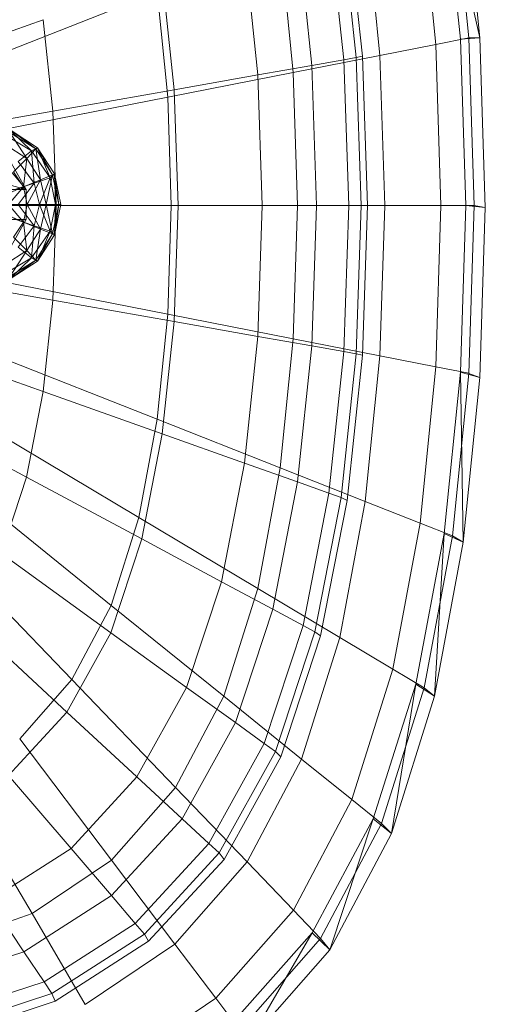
# Model space of a CAD drawing. Header units: metres. Extents: x 397.7 to 427.5, y 12.7 to 28.4.
# Tile 30 of 130: x 404.6464 to 404.7334, y 26.3874 to 26.5714. Entities that reach past the tile are written whole.
import ezdxf

# ---------------------------------------------------------------- set-up
doc = ezdxf.new("R2010")
doc.units = ezdxf.units.M
doc.layers.add('02_MOBILIARIO', color=7, linetype='Continuous', lineweight=18)
doc.layers.add('A-DETL-____-MBND', color=7, linetype='Continuous', lineweight=18)

# ---------------------------------------------------------------- blocks, each defined once
blk = doc.blocks.new('Family - Rentamans P2-152946-05_TEL_P2')
at = {"layer": 'A-DETL-____-MBND', "color": 253, "true_color": 0xaaaaaa}
for p, q in [((0.26398, 0.21415), (0.26089, 0.24493)), ((0.26035, 0.21386), (0.2573, 0.24402)), ((0.26398, 0.21415), (0.2573, 0.24402)), ((0.26192, 0.2141), (0.25887, 0.24449)), ((0.25575, 0.21289), (0.25282, 0.2421)), ((0.23919, 0.23784), (0.24205, 0.21072)), ((0.24532, 0.21083), (0.24258, 0.23805)), ((0.2358, 0.23649), (0.23859, 0.21004)), ((0.23806, 0.23729), (0.24088, 0.21045)), ((0.22995, 0.23441), (0.23263, 0.20898)), ((0.22004, 0.23089), (0.22254, 0.20719)), ((0.22913, 0.20764), (0.2267, 0.23178)), ((0.20468, 0.22542), (0.20689, 0.20442)), ((0.20373, 0.22269), (0.1733, 0.21066)), ((0.20373, 0.22269), (0.2057, 0.20303)), ((0.15302, 0.20705), (0.18245, 0.21752)), ((0.18245, 0.21752), (0.18425, 0.2004)), ((0.25576, 0.21288), (0.26192, 0.2141)), ((0.26398, 0.21415), (0.26035, 0.21386)), ((0.26136, 0.18276), (0.26035, 0.21386)), ((0.26192, 0.2141), (0.26398, 0.21415)), ((0.26293, 0.18276), (0.26192, 0.2141)), ((0.265, 0.1824), (0.26398, 0.21415)), ((0.24532, 0.21083), (0.25575, 0.21289)), ((0.25672, 0.18276), (0.25576, 0.21288)), ((0.22913, 0.20764), (0.24532, 0.21083)), ((0.23263, 0.20898), (0.23859, 0.21004)), ((0.23859, 0.21004), (0.24088, 0.21045)), ((0.23859, 0.21004), (0.2395, 0.18276)), ((0.24088, 0.21045), (0.24205, 0.21072)), ((0.24088, 0.21045), (0.24181, 0.18276)), ((0.24205, 0.21072), (0.24299, 0.18276)), ((0.24622, 0.18276), (0.24532, 0.21083)), ((0.22254, 0.20719), (0.23263, 0.20898)), ((0.23263, 0.20898), (0.23351, 0.18276)), ((0.2057, 0.20303), (0.22913, 0.20764)), ((0.20689, 0.20442), (0.22254, 0.20719)), ((0.22254, 0.20719), (0.22336, 0.18276)), ((0.22993, 0.18276), (0.22913, 0.20764)), ((0.18425, 0.2004), (0.20689, 0.20442)), ((0.20689, 0.20442), (0.20762, 0.18276)), ((0.2057, 0.20303), (0.17468, 0.19693)), ((0.2057, 0.20303), (0.20635, 0.18276)), ((0.18425, 0.2004), (0.15428, 0.19509)), ((0.18425, 0.2004), (0.18485, 0.18276)), ((0.17527, 0.19599), (0.18027, 0.19299)), ((0.17627, 0.19639), (0.17937, 0.19159)), ((0.18107, 0.19339), (0.17627, 0.19639)), ((0.17637, 0.19679), (0.18137, 0.19359)), ((0.18027, 0.19299), (0.17637, 0.19679)), ((0.17647, 0.19679), (0.18107, 0.19339)), ((0.18137, 0.19359), (0.17647, 0.19679)), ((0.17647, 0.19679), (0.18137, 0.19359)), ((0.17537, 0.19419), (0.17937, 0.19159)), ((0.18107, 0.19339), (0.17937, 0.19159)), ((0.18027, 0.19299), (0.18137, 0.19359)), ((0.18137, 0.19359), (0.18107, 0.19339)), ((0.18107, 0.19339), (0.18197, 0.18759)), ((0.18417, 0.18849), (0.18107, 0.19339)), ((0.18137, 0.19359), (0.18417, 0.18849)), ((0.18137, 0.19359), (0.18457, 0.18869)), ((0.18457, 0.18869), (0.18137, 0.19359)), ((0.18377, 0.18799), (0.18137, 0.19359)), ((0.17937, 0.19159), (0.17687, 0.18909)), ((0.17777, 0.19099), (0.18027, 0.19299)), ((0.17937, 0.19159), (0.17877, 0.18629)), ((0.17937, 0.19159), (0.18197, 0.18759)), ((0.18027, 0.19299), (0.18377, 0.18799)), ((0.18077, 0.18699), (0.18027, 0.19299)), ((0.17925, 0.18579), (0.16119, 0.19079)), ((0.17925, 0.18579), (0.17509, 0.19079)), ((0.17925, 0.18579), (0.17644, 0.19079)), ((0.17777, 0.19099), (0.18077, 0.18699)), ((0.17877, 0.18629), (0.17687, 0.18909)), ((0.18077, 0.18699), (0.18377, 0.18799)), ((0.18177, 0.18299), (0.18377, 0.18799)), ((0.18417, 0.18849), (0.18197, 0.18759)), ((0.18417, 0.18849), (0.18297, 0.18299)), ((0.18377, 0.18799), (0.18457, 0.18869)), ((0.18377, 0.18799), (0.18477, 0.18299)), ((0.18457, 0.18869), (0.18417, 0.18849)), ((0.18537, 0.18299), (0.18417, 0.18849)), ((0.18457, 0.18869), (0.18577, 0.18299)), ((0.18577, 0.18299), (0.18457, 0.18869)), ((0.18457, 0.18869), (0.18537, 0.18299)), ((0.18457, 0.18869), (0.18477, 0.18299)), ((0.17877, 0.18629), (0.17577, 0.18499)), ((0.17877, 0.18629), (0.17597, 0.18299)), ((0.17697, 0.18569), (0.18077, 0.18699)), ((0.17777, 0.18299), (0.18077, 0.18699)), ((0.18197, 0.18759), (0.17877, 0.18629)), ((0.17947, 0.18299), (0.17877, 0.18629)), ((0.18197, 0.18759), (0.17947, 0.18299)), ((0.18077, 0.18699), (0.18177, 0.18299)), ((0.18197, 0.18759), (0.18297, 0.18299)), ((0.15837, 0.18579), (0.17925, 0.18579)), ((0.178, 0.18579), (0.17925, 0.18579)), ((0.17925, 0.18019), (0.17925, 0.18579)), ((0.18485, 0.18276), (0.15469, 0.18276)), ((0.20635, 0.18276), (0.17514, 0.18276)), ((0.17947, 0.18299), (0.17597, 0.18299)), ((0.17877, 0.17969), (0.17597, 0.18299)), ((0.17777, 0.18299), (0.18177, 0.18299)), ((0.17777, 0.18299), (0.18077, 0.17899)), ((0.17947, 0.18299), (0.17877, 0.17969)), ((0.18297, 0.18299), (0.17947, 0.18299)), ((0.18197, 0.17839), (0.17947, 0.18299)), ((0.18077, 0.17899), (0.18177, 0.18299)), ((0.18177, 0.18299), (0.18477, 0.18299)), ((0.18177, 0.18299), (0.18377, 0.17799)), ((0.18297, 0.18299), (0.18197, 0.17839)), ((0.18537, 0.18299), (0.18297, 0.18299)), ((0.18297, 0.18299), (0.18417, 0.17749)), ((0.18477, 0.18299), (0.18377, 0.17799)), ((0.18537, 0.18299), (0.18417, 0.17749)), ((0.18485, 0.18276), (0.18425, 0.16511)), ((0.18457, 0.17729), (0.18577, 0.18299)), ((0.18577, 0.18299), (0.18457, 0.17729)), ((0.18457, 0.17729), (0.18537, 0.18299)), ((0.18477, 0.18299), (0.18457, 0.17729)), ((0.18477, 0.18299), (0.18577, 0.18299)), ((0.20762, 0.18276), (0.18485, 0.18276)), ((0.18577, 0.18299), (0.18537, 0.18299)), ((0.20635, 0.18276), (0.2057, 0.16248)), ((0.20635, 0.18276), (0.22993, 0.18276)), ((0.20762, 0.18276), (0.20689, 0.1611)), ((0.20762, 0.18276), (0.22336, 0.18276)), ((0.22336, 0.18276), (0.22254, 0.15832)), ((0.22336, 0.18276), (0.23351, 0.18276)), ((0.22913, 0.15787), (0.22993, 0.18276)), ((0.22993, 0.18276), (0.24622, 0.18276)), ((0.23351, 0.18276), (0.23262, 0.15653)), ((0.23351, 0.18276), (0.2395, 0.18276)), ((0.2395, 0.18276), (0.23859, 0.15548)), ((0.2395, 0.18276), (0.24181, 0.18276)), ((0.24181, 0.18276), (0.24088, 0.15507)), ((0.24181, 0.18276), (0.24299, 0.18276)), ((0.24299, 0.18276), (0.24205, 0.15479)), ((0.24532, 0.15469), (0.24622, 0.18276)), ((0.24622, 0.18276), (0.25672, 0.18276)), ((0.25576, 0.15263), (0.25672, 0.18276)), ((0.25672, 0.18276), (0.26293, 0.18276)), ((0.26035, 0.15166), (0.26136, 0.18276)), ((0.265, 0.1824), (0.26136, 0.18276)), ((0.26192, 0.15141), (0.26293, 0.18276)), ((0.26293, 0.18276), (0.265, 0.1824)), ((0.26398, 0.15065), (0.265, 0.1824)), ((0.17577, 0.18099), (0.17877, 0.17969)), ((0.15837, 0.18019), (0.17925, 0.18019)), ((0.17644, 0.17519), (0.17925, 0.18019)), ((0.17877, 0.17969), (0.17687, 0.17689)), ((0.17697, 0.18029), (0.18077, 0.17899)), ((0.17777, 0.17499), (0.18077, 0.17899)), ((0.17925, 0.18019), (0.178, 0.18019)), ((0.18197, 0.17839), (0.17877, 0.17969)), ((0.17877, 0.17969), (0.17937, 0.17439)), ((0.18077, 0.17899), (0.18027, 0.17299)), ((0.18077, 0.17899), (0.18377, 0.17799)), ((0.17687, 0.17689), (0.17937, 0.17439)), ((0.18197, 0.17839), (0.17937, 0.17439)), ((0.18377, 0.17799), (0.18027, 0.17299)), ((0.18107, 0.17259), (0.18197, 0.17839)), ((0.18417, 0.17749), (0.18107, 0.17259)), ((0.18377, 0.17799), (0.18137, 0.17239)), ((0.18417, 0.17749), (0.18137, 0.17239)), ((0.18137, 0.17239), (0.18457, 0.17729)), ((0.18457, 0.17729), (0.18137, 0.17239)), ((0.18417, 0.17749), (0.18197, 0.17839)), ((0.18377, 0.17799), (0.18457, 0.17729)), ((0.18457, 0.17729), (0.18417, 0.17749)), ((0.18027, 0.17299), (0.17777, 0.17499)), ((0.17937, 0.17439), (0.17537, 0.17179)), ((0.17937, 0.17439), (0.17627, 0.16959)), ((0.17937, 0.17439), (0.18107, 0.17259)), ((0.18027, 0.17299), (0.17527, 0.16999)), ((0.18107, 0.17259), (0.17627, 0.16959)), ((0.18027, 0.17299), (0.17637, 0.16919)), ((0.18137, 0.17239), (0.17637, 0.16919)), ((0.18107, 0.17259), (0.17647, 0.16919)), ((0.18137, 0.17239), (0.17647, 0.16919)), ((0.17647, 0.16919), (0.18137, 0.17239)), ((0.18137, 0.17239), (0.18027, 0.17299)), ((0.18137, 0.17239), (0.18107, 0.17259)), ((0.18425, 0.16511), (0.15428, 0.17043)), ((0.2057, 0.16248), (0.17468, 0.16859)), ((0.18425, 0.16511), (0.18245, 0.148)), ((0.20689, 0.1611), (0.18425, 0.16511)), ((0.2057, 0.16248), (0.20373, 0.14283)), ((0.2057, 0.16248), (0.22913, 0.15787)), ((0.20689, 0.1611), (0.20468, 0.14009)), ((0.22254, 0.15832), (0.20689, 0.1611)), ((0.18245, 0.148), (0.15302, 0.15847)), ((0.22254, 0.15832), (0.22004, 0.13463)), ((0.22254, 0.15832), (0.23263, 0.15653)), ((0.2267, 0.13374), (0.22913, 0.15787)), ((0.22913, 0.15787), (0.24532, 0.15469)), ((0.23263, 0.15653), (0.22995, 0.13111)), ((0.23263, 0.15653), (0.23859, 0.15548)), ((0.20373, 0.14283), (0.1733, 0.15486)), ((0.23859, 0.15548), (0.2358, 0.12902)), ((0.24088, 0.15507), (0.23806, 0.12822)), ((0.23859, 0.15548), (0.24088, 0.15507)), ((0.24205, 0.15479), (0.23919, 0.12768)), ((0.24088, 0.15507), (0.24205, 0.15479)), ((0.24258, 0.12746), (0.24532, 0.15469)), ((0.24532, 0.15469), (0.25575, 0.15263)), ((0.25282, 0.12342), (0.25575, 0.15263)), ((0.25576, 0.15263), (0.26192, 0.15142)), ((0.2573, 0.1215), (0.26035, 0.15166)), ((0.25887, 0.12102), (0.26192, 0.15141)), ((0.26089, 0.11987), (0.26035, 0.15166)), ((0.26035, 0.15166), (0.26398, 0.15065)), ((0.26192, 0.15141), (0.26398, 0.15065)), ((0.26089, 0.11987), (0.26398, 0.15065)), ((0.17934, 0.13201), (0.15084, 0.14729)), ((0.18245, 0.148), (0.17934, 0.13201)), ((0.20468, 0.14009), (0.18245, 0.148)), ((0.20031, 0.12445), (0.17092, 0.14201)), ((0.20373, 0.14283), (0.20031, 0.12445)), ((0.2267, 0.13374), (0.20373, 0.14283)), ((0.20468, 0.14009), (0.20086, 0.12046)), ((0.22004, 0.13463), (0.20468, 0.14009)), ((0.22004, 0.13463), (0.21574, 0.11248)), ((0.22995, 0.13111), (0.22004, 0.13463)), ((0.22251, 0.11118), (0.2267, 0.13374)), ((0.24258, 0.12746), (0.2267, 0.13374)), ((0.17934, 0.13201), (0.17464, 0.11773)), ((0.20086, 0.12046), (0.17934, 0.13201)), ((0.22995, 0.13111), (0.22533, 0.10733)), ((0.22995, 0.13111), (0.2358, 0.12902)), ((0.19515, 0.10805), (0.16731, 0.13056)), ((0.2358, 0.12902), (0.23099, 0.1043)), ((0.2358, 0.12902), (0.23806, 0.12822)), ((0.23806, 0.12822), (0.23317, 0.10312)), ((0.23919, 0.12768), (0.23426, 0.10233)), ((0.23785, 0.10202), (0.24258, 0.12746)), ((0.23806, 0.12822), (0.23919, 0.12768)), ((0.25282, 0.12342), (0.24258, 0.12746)), ((0.20031, 0.12445), (0.19515, 0.10805)), ((0.22251, 0.11118), (0.20031, 0.12445)), ((0.24775, 0.09611), (0.25282, 0.12342)), ((0.25887, 0.12102), (0.25282, 0.12342)), ((0.25202, 0.0933), (0.2573, 0.1215)), ((0.25554, 0.09109), (0.2573, 0.1215)), ((0.2573, 0.1215), (0.26089, 0.11987)), ((0.18781, 0.09417), (0.16218, 0.12086)), ((0.20086, 0.12046), (0.19509, 0.10294)), ((0.21574, 0.11248), (0.20086, 0.12046)), ((0.25359, 0.09261), (0.25887, 0.12102)), ((0.25554, 0.09109), (0.26089, 0.11987)), ((0.26089, 0.11987), (0.25887, 0.12102)), ((0.19509, 0.10294), (0.17464, 0.11773)), ((0.21574, 0.11248), (0.20923, 0.09272)), ((0.22533, 0.10733), (0.21574, 0.11248)), ((0.21618, 0.09106), (0.22251, 0.11118)), ((0.23785, 0.10202), (0.22251, 0.11118)), ((0.19515, 0.10805), (0.18781, 0.09417)), ((0.21618, 0.09106), (0.19515, 0.10805)), ((0.22533, 0.10733), (0.21834, 0.08613)), ((0.23099, 0.1043), (0.22533, 0.10733)), ((0.18688, 0.08811), (0.16795, 0.10565)), ((0.23099, 0.1043), (0.22372, 0.08223)), ((0.23317, 0.10312), (0.2258, 0.08073)), ((0.23099, 0.10429), (0.23317, 0.10312)), ((0.23317, 0.10312), (0.23426, 0.10233)), ((0.19509, 0.10294), (0.18688, 0.08811)), ((0.20923, 0.09272), (0.19509, 0.10294)), ((0.23426, 0.10233), (0.22681, 0.07971)), ((0.23071, 0.07931), (0.23785, 0.10202)), ((0.24775, 0.09611), (0.23785, 0.10202)), ((0.24008, 0.07174), (0.24775, 0.09611)), ((0.25359, 0.09261), (0.24775, 0.09611)), ((0.18781, 0.09417), (0.17806, 0.08308)), ((0.20717, 0.07402), (0.18781, 0.09417)), ((0.20923, 0.09272), (0.19996, 0.07599)), ((0.21834, 0.08613), (0.20923, 0.09272)), ((0.24405, 0.06815), (0.25202, 0.0933)), ((0.24562, 0.06727), (0.25359, 0.09261)), ((0.24746, 0.06542), (0.25202, 0.0933)), ((0.25202, 0.0933), (0.25554, 0.09109)), ((0.25554, 0.09109), (0.25359, 0.09261)), ((0.20717, 0.07402), (0.21618, 0.09106)), ((0.23071, 0.07931), (0.21618, 0.09106)), ((0.24746, 0.06542), (0.25554, 0.09109)), ((0.18688, 0.08811), (0.17596, 0.07625)), ((0.19996, 0.07599), (0.18688, 0.08811)), ((0.21834, 0.08613), (0.20839, 0.06817)), ((0.22372, 0.08223), (0.21834, 0.08613)), ((0.19519, 0.0604), (0.17806, 0.08308)), ((0.22372, 0.08223), (0.21338, 0.06355)), ((0.2258, 0.08073), (0.22372, 0.08223)), ((0.2258, 0.08073), (0.2153, 0.06177)), ((0.22681, 0.07971), (0.21621, 0.06056)), ((0.22054, 0.06009), (0.23071, 0.07931)), ((0.2258, 0.08073), (0.22681, 0.07971)), ((0.24008, 0.07174), (0.23071, 0.07931)), ((0.17596, 0.07625), (0.18765, 0.06261)), ((0.19996, 0.07599), (0.18765, 0.06261)), ((0.20839, 0.06817), (0.19996, 0.07599)), ((0.16597, 0.07496), (0.18036, 0.05043)), ((0.19519, 0.0604), (0.20717, 0.07402)), ((0.22054, 0.06009), (0.20717, 0.07402)), ((0.22917, 0.05111), (0.24008, 0.07174)), ((0.24562, 0.06727), (0.24008, 0.07174)), ((0.20839, 0.06817), (0.19518, 0.05382)), ((0.21338, 0.06355), (0.20839, 0.06817)), ((0.2327, 0.04685), (0.24405, 0.06815)), ((0.23596, 0.04368), (0.24405, 0.06815)), ((0.24405, 0.06815), (0.24746, 0.06542)), ((0.23426, 0.04581), (0.24562, 0.06727)), ((0.24562, 0.06727), (0.24746, 0.06542)), ((0.23596, 0.04368), (0.24746, 0.06542)), ((0.18765, 0.06261), (0.17239, 0.05283)), ((0.18765, 0.06261), (0.19518, 0.05382)), ((0.21338, 0.06355), (0.19963, 0.04862)), ((0.2153, 0.06177), (0.21338, 0.06355)), ((0.2153, 0.06177), (0.20135, 0.04662)), ((0.21621, 0.06056), (0.2153, 0.06177)), ((0.18036, 0.05043), (0.19519, 0.0604)), ((0.20704, 0.04473), (0.19519, 0.0604)), ((0.21621, 0.06056), (0.20212, 0.04526)), ((0.20704, 0.04473), (0.22054, 0.06009)), ((0.22917, 0.05111), (0.22054, 0.06009)), ((0.19518, 0.05382), (0.17881, 0.04332)), ((0.19518, 0.05382), (0.19963, 0.04862)), ((0.17239, 0.05283), (0.17881, 0.04332)), ((0.18036, 0.05043), (0.1621, 0.04411)), ((0.18036, 0.05043), (0.1903, 0.03348)), ((0.21467, 0.03462), (0.22917, 0.05111)), ((0.22917, 0.05111), (0.23426, 0.04581)), ((0.19963, 0.04862), (0.1826, 0.0377)), ((0.19963, 0.04862), (0.20135, 0.04662)), ((0.20135, 0.04662), (0.18406, 0.03553)), ((0.20135, 0.04662), (0.20212, 0.04526)), ((0.21762, 0.02983), (0.2327, 0.04685)), ((0.22069, 0.0263), (0.2327, 0.04685)), ((0.2327, 0.04685), (0.23596, 0.04368)), ((0.20212, 0.04526), (0.18466, 0.03406)), ((0.1903, 0.03348), (0.20704, 0.04473)), ((0.20704, 0.04473), (0.21467, 0.03462)), ((0.21918, 0.02865), (0.23426, 0.04581)), ((0.23426, 0.04581), (0.23596, 0.04368)), ((0.17881, 0.04332), (0.15867, 0.03665)), ((0.17881, 0.04332), (0.1826, 0.0377)), ((0.22069, 0.0263), (0.23596, 0.04368)), ((0.1826, 0.0377), (0.16165, 0.03076)), ((0.1826, 0.0377), (0.18406, 0.03553)), ((0.18406, 0.03553), (0.1628, 0.0285)), ((0.18406, 0.03553), (0.18466, 0.03406)), ((0.18466, 0.03406), (0.16318, 0.02695)), ((0.19671, 0.02256), (0.21467, 0.03462)), ((0.21467, 0.03462), (0.21918, 0.02865))]:
    blk.add_line(p, q, dxfattribs=at)
blk = doc.blocks.new('LONDR55-XX_ZZ-ARQ-CAA-M3D-Londres55_ifc-1-05_TEL_P2')
at = {"layer": '02_MOBILIARIO', "color": 253, "lineweight": 18, "true_color": 0xaaaaaa}
blk.add_blockref('Family - Rentamans P2-152946-05_TEL_P2', (404.46838, 26.35391), dxfattribs=at)

msp = doc.modelspace()

# ---------------------------------------------------------------- block references
at = {"lineweight": 5}
msp.add_blockref('LONDR55-XX_ZZ-ARQ-CAA-M3D-Londres55_ifc-1-05_TEL_P2', (0, 0), dxfattribs=at)

doc.saveas('drawing.dxf')
